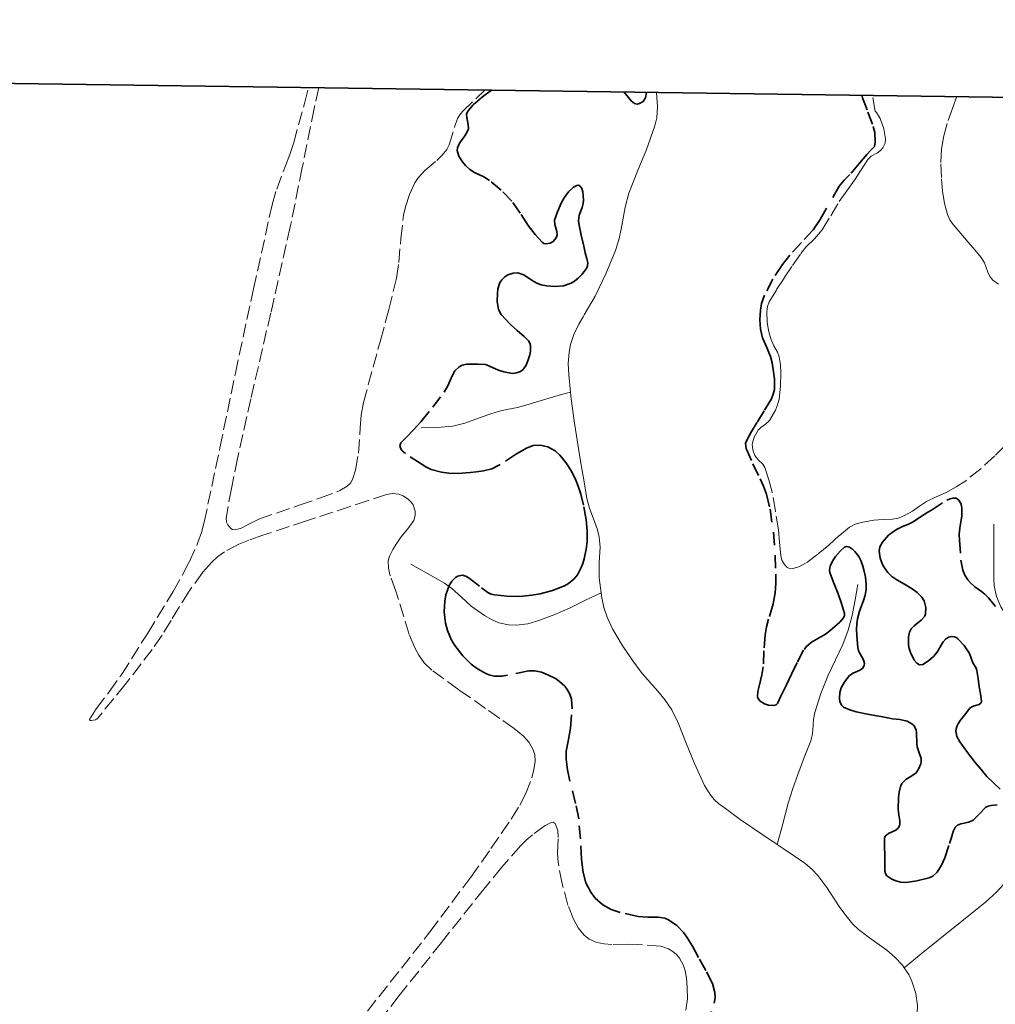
# Model space of a CAD drawing. Header units: metres. Extents: x 397317 to 400830, y 4588008 to 4590370.
# Tile 74 of 89: x 399092 to 399465, y 4589994 to 4590370. Entities that reach past the tile are written whole.
import ezdxf

# ---------------------------------------------------------------- set-up
doc = ezdxf.new("R2010")
doc.units = ezdxf.units.M
doc.header["$MEASUREMENT"] = 0
doc.linetypes.add('bt5mv20_nopinta', pattern=[10, 5, -5])
doc.linetypes.add('bt5mv20_tlin1', pattern=[7, 5.25, -1.75])
for name, color, linetype, lineweight in [('COB01_LN', 7, 'Continuous', 15), ('FLU01_LN', 7, 'Continuous', 15), ('PAR01_LN', 7, 'Continuous', 15), ('VIR01_LN', 7, 'Continuous', 15)]:
    doc.layers.add(name, color=color, linetype=linetype, lineweight=lineweight)

msp = doc.modelspace()

# ---------------------------------------------------------------- linework, layer by layer
at = {"layer": 'COB01_LN', "color": 92, "linetype": 'bt5mv20_nopinta', "lineweight": 35}
for points in [[(399297.67, 4590296.66, 180.74), (399296.62, 4590293.39, 181.17), (399296.64, 4590291.74, 181.36), (399297.41, 4590289.13, 181.51), (399297.56, 4590287.85, 181.65), (399297.2, 4590286.63, 181.89), (399296.03, 4590285.26, 182.67), (399294.96, 4590284.61, 183.58), (399293.3, 4590284.35, 185.05), (399292.53, 4590284.56, 185.7), (399291.86, 4590285.04, 186.19), (399289.13, 4590288.02, 187.96), (399286.51, 4590291.36, 189.53), (399283.43, 4590296.06, 191.36), (399280.28, 4590300.65, 193.17), (399276.25, 4590304.83, 195), (399271.75, 4590308.62, 196.79), (399269.57, 4590310.01, 197.54), (399266.04, 4590311.68, 198.49), (399264.27, 4590312.76, 198.89), (399262.58, 4590314.27, 199.25), (399261.37, 4590315.71, 199.43), (399260.02, 4590317.89, 199.45), (399259.37, 4590320.06, 199.32), (399259.45, 4590321.09, 199.18), (399260.27, 4590322.88, 198.69), (399262.25, 4590325.57, 197.82), (399263.13, 4590326.91, 197.54), (399263.66, 4590328.26, 197.49), (399263.62, 4590329.92, 197.78), (399263.03, 4590332.62, 198.54), (399263.01, 4590333.92, 198.92), (399263.49, 4590335.1, 199.18), (399265.53, 4590337.51, 199.6), (399269, 4590340.57, 200.14), (399272.47, 4590343.1, 200.48)], [(399323, 4590342.39, 174.96), (399324.78, 4590340.21, 173.66), (399325.89, 4590338.93, 172.8), (399327.09, 4590337.93, 171.92), (399328.16, 4590337.69, 171.12), (399329.06, 4590337.92, 170.42), (399330.37, 4590338.79, 169.44), (399331.31, 4590340.15, 168.88), (399331.73, 4590342.11, 168.75), (399331.71, 4590342.27, 168.76)], [(399413.92, 4590341.12, 208.13), (399414.22, 4590340.18, 208.07), (399416.25, 4590334.7, 207.97), (399418.31, 4590329.23, 207.9), (399418.89, 4590326.92, 207.87), (399419.05, 4590323.27, 207.82), (399418.72, 4590321.49, 207.8), (399417.43, 4590320.15, 207.78), (399415.89, 4590318.49, 207.78), (399413.09, 4590315.24, 207.85), (399409.38, 4590310.84, 208.04), (399407.18, 4590308.76, 208.13), (399405.3, 4590306.45, 208.18), (399400.46, 4590298, 208.24), (399398.05, 4590293.72, 208.23), (399395.34, 4590289.68, 208.18), (399390.93, 4590284.88, 208.02), (399386.41, 4590280.09, 207.8), (399383.64, 4590276.5, 207.61), (399379.93, 4590270.87, 207.27), (399376.75, 4590264.75, 206.95), (399375.65, 4590261.57, 206.92), (399375.18, 4590259.11, 206.97), (399374.96, 4590255.4, 207.07), (399375.22, 4590251.79, 207.05), (399376.04, 4590248.56, 206.81), (399378.06, 4590243.78, 206.23), (399379, 4590241.38, 205.95), (399379.63, 4590238.95, 205.75), (399380.22, 4590235.51, 205.63), (399380.57, 4590232.83, 205.6), (399380.54, 4590228.85, 205.56), (399380.13, 4590226.96, 205.49), (399379.38, 4590225.18, 205.36), (399376.68, 4590220.69, 204.76), (399373.93, 4590216.26, 204.16), (399371.77, 4590212.74, 203.85), (399369.83, 4590209.16, 203.53), (399369.54, 4590208.12, 203.43), (399369.7, 4590206.23, 203.26), (399372.32, 4590200.41, 202.73), (399375.05, 4590194.71, 202.43), (399376.4, 4590191.86, 202.33), (399377.48, 4590188.88, 202.17), (399378.87, 4590183.08, 201.65), (399380.14, 4590174.31, 200.54), (399380.83, 4590165.56, 199.25), (399381.1, 4590158.35, 198.07), (399381.05, 4590154.76, 197.22), (399380.79, 4590151.21, 196), (399380.02, 4590146.97, 194.02), (399378.29, 4590141.08, 190.71), (399377.5, 4590138.16, 189.06), (399376.96, 4590135.13, 187.49), (399376.55, 4590129.01, 184.64), (399376.27, 4590122.86, 181.8), (399375.79, 4590119.88, 180.19), (399374.66, 4590115.59, 177.48), (399374.24, 4590113.49, 176.15), (399374.12, 4590111.41, 174.93), (399374.42, 4590110.58, 174.52), (399375.06, 4590109.87, 174.22), (399376.74, 4590108.81, 173.83), (399378.23, 4590108.28, 173.63), (399380.34, 4590108.11, 173.5), (399381.16, 4590108.39, 173.5), (399381.7, 4590108.97, 173.53), (399383.05, 4590111.69, 174.06), (399385, 4590115.85, 175.46), (399386, 4590117.96, 176.07), (399387.02, 4590120.06, 176.39), (399389.35, 4590124.83, 176.31), (399391.86, 4590129.54, 176.28), (399392.75, 4590130.74, 176.4), (399394.75, 4590132.39, 176.66), (399398.29, 4590134.36, 177.17), (399400.06, 4590135.42, 177.46), (399401.68, 4590136.71, 177.77), (399405.52, 4590140.01, 178.51), (399406.95, 4590141.66, 179.16), (399407.3, 4590142.48, 179.64), (399407.32, 4590143.29, 180.24), (399406.2, 4590147.04, 183.64), (399404.83, 4590150.78, 187.25), (399403.25, 4590154.88, 191.51), (399401.73, 4590158.96, 195.67), (399401.6, 4590159.77, 196.3), (399401.86, 4590161.39, 197.12), (399402.88, 4590163.53, 197.72), (399403.89, 4590165, 198.09), (399405.81, 4590167.14, 198.49), (399407.25, 4590168.58, 198.49), (399408.25, 4590168.91, 198.49), (399409.26, 4590168.65, 198.49), (399410.33, 4590167.86, 198.23)], [(399272.63, 4590198.52, 184.85), (399269.38, 4590197.68, 187.2), (399266.82, 4590197.38, 188.72), (399264.38, 4590197.09, 189.75), (399259.77, 4590196.77, 191.04), (399256.17, 4590196.85, 191.66), (399253.44, 4590197.19, 192.01), (399249.42, 4590198.31, 192.41), (399247.47, 4590199.21, 192.59), (399245.59, 4590200.36, 192.79), (399239.61, 4590204.33, 193.02), (399238.44, 4590205.38, 192.96), (399237.81, 4590206.15, 192.88), (399237.43, 4590207.29, 192.69), (399237.89, 4590208.37, 192.43), (399239.78, 4590210.39, 191.34), (399242.67, 4590213.37, 188.85), (399244.13, 4590214.91, 187.82), (399245.57, 4590216.51, 187.31), (399250.03, 4590221.99, 186.9), (399254.48, 4590227.77, 186.48), (399255.86, 4590230.19, 186.27), (399257.44, 4590234.07, 185.96), (399258.53, 4590235.89, 185.8), (399260.15, 4590237.49, 185.65), (399261.31, 4590238.12, 185.58), (399263.11, 4590238.47, 185.48), (399264.94, 4590238.47, 185.32), (399267.55, 4590238.42, 184.98), (399270.16, 4590238.38, 184.65), (399270.9, 4590238.03, 184.04), (399275.22, 4590236.23, 180.42), (399277.24, 4590235.53, 178.93), (399280.47, 4590234.96, 176.73), (399282.07, 4590235.09, 175.64), (399283.6, 4590235.62, 174.56), (399284.59, 4590236.4, 173.8), (399285.69, 4590238.13, 172.88), (399286.51, 4590240.17, 172.25), (399287.09, 4590241.98, 172.03), (399287.38, 4590243.45, 172.06), (399287.39, 4590245.58, 172.32), (399287.1, 4590246.52, 172.51), (399286.58, 4590247.34, 172.7), (399284.91, 4590249.03, 173.56), (399282.3, 4590251.29, 175.41), (399281, 4590252.42, 176.09), (399279.72, 4590253.64, 176.29), (399277.92, 4590255.48, 175.83), (399276.17, 4590257.46, 175.01), (399275.15, 4590259.3, 174.28), (399274.64, 4590262.39, 173.12), (399274.76, 4590265.42, 171.86), (399274.93, 4590267.17, 170.76), (399275.67, 4590269.58, 168.73), (399276.43, 4590270.71, 167.87), (399277.58, 4590271.8, 167.32), (399278.79, 4590272.58, 167.05), (399280.71, 4590273.25, 166.7), (399282.58, 4590273.32, 166.39), (399284.8, 4590272.55, 165.99), (399288.09, 4590270.41, 165.39), (399289.76, 4590269.4, 165.12), (399291.48, 4590268.76, 164.87), (399293.53, 4590268.38, 164.72), (399296.78, 4590268.11, 164.79), (399299.99, 4590268.41, 165.02), (399302.89, 4590269.34, 165.44), (399304.25, 4590270.13, 165.71), (399305.58, 4590271.23, 165.92), (399307.02, 4590272.68, 165.87), (399308.76, 4590274.92, 165.37), (399309.21, 4590276.03, 165.22), (399309.24, 4590277.11, 165.3), (399308.89, 4590278.68, 166.09), (399308.31, 4590280.98, 168.12), (399308.01, 4590282.18, 169.1), (399307.71, 4590283.45, 169.79), (399306.74, 4590287.75, 171.11), (399305.79, 4590292.22, 172.02), (399305.7, 4590293.34, 172.1), (399306.04, 4590295.3, 171.95), (399307.07, 4590298.27, 171.64), (399307.51, 4590299.76, 171.75), (399307.69, 4590301.24, 172.22), (399307.39, 4590304.19, 173.66), (399306.96, 4590305.46, 174.39), (399306.32, 4590306.42, 175.13), (399305.71, 4590306.75, 175.65), (399305.08, 4590306.72, 176.11), (399303.84, 4590306.08, 176.92), (399301.9, 4590304.21, 178.13), (399300.26, 4590301.96, 179.3), (399299.08, 4590299.86, 180.14), (399297.67, 4590296.66, 180.74)], [(399351.51, 4590011.98, 186.82), (399349.2, 4590016.25, 186.84), (399347.41, 4590019.28, 186.86), (399345.92, 4590021.38, 186.87), (399343.31, 4590024.16, 186.88), (399340.04, 4590026.38, 186.89), (399338.64, 4590026.94, 186.89), (399336.13, 4590027.36, 186.89), (399332.26, 4590027.33, 186.9), (399328.46, 4590027.62, 186.9), (399321.61, 4590029.14, 186.9), (399318.26, 4590030.3, 186.9), (399314.99, 4590032.13, 186.91), (399312.1, 4590034.67, 187.01), (399310.4, 4590036.86, 187.18), (399308.56, 4590040.5, 187.51), (399307.48, 4590044.43, 187.8), (399306.84, 4590049.56, 188.1), (399306.47, 4590057.28, 188.52), (399305.81, 4590064.94, 188.94), (399304.64, 4590070.69, 189.42), (399302.47, 4590079.32, 189.9), (399301.55, 4590083.56, 189.54), (399300.98, 4590087.69, 188.49), (399301.06, 4590090.67, 187.37), (399301.9, 4590095.12, 185.61), (399302.63, 4590099.56, 183.83), (399303.34, 4590106.91, 180.9), (399302.99, 4590110.6, 179.44), (399302.39, 4590112.43, 178.71), (399301.42, 4590114.27, 177.99), (399300.47, 4590115.54, 177.58), (399298.52, 4590117.36, 177.39), (399296.88, 4590118.45, 177.57), (399294.27, 4590119.76, 178.16), (399291.61, 4590120.84, 178.88), (399289.01, 4590121.45, 179.76), (399286.71, 4590121.45, 180.81), (399278.57, 4590119.72, 185.22), (399276.55, 4590119.39, 186.2), (399273.54, 4590119.37, 187.33), (399272.05, 4590119.68, 187.7), (399270.57, 4590120.24, 187.89), (399267.13, 4590122.2, 188.02), (399264.77, 4590123.96, 187.98), (399261.51, 4590127.14, 187.69), (399258.53, 4590131.03, 187.16), (399257.27, 4590133.12, 186.84), (399255.68, 4590136.83, 186.27), (399254.94, 4590139.65, 185.83), (399254.48, 4590143.87, 185.18), (399254.68, 4590148.05, 184.57), (399255.08, 4590150.45, 184.29), (399256.35, 4590153.98, 183.92), (399257.38, 4590155.58, 183.68), (399258.75, 4590157, 183.36), (399259.62, 4590157.58, 183.14), (399261.28, 4590157.91, 182.72), (399262.74, 4590157.54, 182.34), (399264.03, 4590156.83, 181.99), (399268.69, 4590153.03, 180.75), (399271.1, 4590151.3, 180.11), (399272.33, 4590150.71, 179.8), (399273.58, 4590150.4, 179.49), (399278.48, 4590149.88, 178.29), (399283.37, 4590149.81, 177.06), (399287.86, 4590150.24, 175.59), (399291.12, 4590150.78, 174.19), (399295.85, 4590152.03, 171.81), (399300.38, 4590153.9, 169.38), (399301.88, 4590154.75, 168.37), (399304.02, 4590156.5, 166.08), (399305.28, 4590158.05, 164.22), (399306.75, 4590160.82, 161.74), (399307.34, 4590162.42, 160.86), (399307.87, 4590164.18, 160.34), (399308.66, 4590167.83, 160), (399308.99, 4590170.63, 160.01), (399309.09, 4590174.87, 160.25), (399308.69, 4590179.03, 160.54), (399307.65, 4590184.66, 160.48), (399306.62, 4590188.81, 160.27), (399305.61, 4590191.89, 160.25), (399304.7, 4590194.18, 160.42), (399303.01, 4590197.58, 161.12), (399300.9, 4590200.95, 162.54), (399298.57, 4590203.78, 164.42), (399296.76, 4590205.37, 165.93), (399293.96, 4590206.95, 168.26), (399291.08, 4590207.6, 170.58), (399288.45, 4590207.35, 172.65), (399286.14, 4590206.53, 174.47), (399282.06, 4590204.2, 177.68), (399275.82, 4590200.11, 182.48), (399272.63, 4590198.52, 184.85)], [(399466.74, 4590076.23, 169.1), (399464.18, 4590078.59, 171.06), (399461.69, 4590081, 173.04), (399459.45, 4590083.68, 175.26), (399457.21, 4590086.43, 177.42), (399454.26, 4590090.22, 179.68), (399451.31, 4590094.34, 181.78), (399450.26, 4590096.37, 182.84), (399449.85, 4590098.5, 183.93), (399450.06, 4590099.82, 184.57), (399450.33, 4590100.46, 184.63), (399450.66, 4590101.11, 184.32), (399451.49, 4590102.39, 183.29), (399452.13, 4590103.25, 182.86), (399453.59, 4590105.12, 182.9), (399455.09, 4590106.99, 182.86), (399455.89, 4590107.62, 182.46), (399456.87, 4590107.98, 181.82), (399458.79, 4590108.51, 180.35), (399459.54, 4590109.17, 179.68), (399459.6, 4590109.82, 179.56), (399459.21, 4590112.56, 179.56), (399458.8, 4590115.3, 179.56), (399458.36, 4590118.43, 179.56), (399457.9, 4590121.56, 179.56), (399457.65, 4590122.36, 179.73), (399457.25, 4590123.07, 180.12), (399456.38, 4590124.48, 180.74), (399455.71, 4590126.21, 180.82), (399454.99, 4590127.96, 180.87), (399453.01, 4590131.01, 180.79), (399450.62, 4590133.61, 180.87), (399450.02, 4590134.08, 181.1), (399449.37, 4590134.38, 181.55), (399448.04, 4590134.5, 182.85), (399447.15, 4590134.25, 183.8), (399446.05, 4590133.58, 184.87), (399445, 4590132.47, 185.87), (399444.18, 4590131.2, 186.87), (399442.69, 4590128.5, 188.68), (399441.36, 4590126.85, 189.59), (399439.45, 4590125.17, 190.13), (399437.27, 4590123.85, 190.31), (399435.96, 4590123.7, 190.29), (399434.91, 4590124.32, 190.19), (399433.98, 4590125.49, 190.06), (399432.47, 4590128.45, 189.89), (399431.97, 4590129.89, 189.89), (399431.72, 4590131.38, 189.89), (399431.8, 4590134.34, 189.89), (399432.15, 4590136.15, 189.89), (399432.8, 4590137.43, 189.89), (399433.92, 4590138.58, 189.89), (399436.58, 4590140.74, 189.89), (399437.93, 4590142.24, 189.89), (399438.29, 4590143.19, 189.89), (399438.35, 4590145.58, 189.89), (399437.73, 4590148.13, 189.89), (399436.83, 4590149.57, 189.89), (399435.08, 4590151.3, 190.41), (399433.2, 4590152.75, 191.33), (399430.27, 4590154.48, 192.57), (399427.3, 4590156.1, 193.88), (399425.36, 4590157.46, 194.66), (399423.83, 4590158.99, 194.75), (399422.58, 4590160.74, 194.48), (399421.86, 4590161.98, 194.66), (399420.89, 4590164.43, 195.57), (399420.55, 4590167.03, 196.56), (399420.78, 4590168.67, 197.22), (399421.78, 4590170.57, 198.01), (399424.06, 4590173.22, 199.16), (399425.48, 4590174.26, 199.43), (399427.17, 4590175.36, 199.69), (399429.4, 4590176.51, 200.27), (399431.47, 4590177.25, 200.31), (399433.48, 4590178.33, 199.87), (399436.28, 4590180.14, 198.22), (399439.11, 4590181.91, 196.77), (399440.53, 4590182.79, 196.5), (399446.34, 4590186.5, 196.39), (399447.73, 4590187.09, 196.32), (399448.7, 4590187.32, 196.2), (399449.98, 4590187.25, 195.86), (399450.98, 4590186.55, 195.27), (399451.84, 4590184.98, 194.25)], [(399451.84, 4590184.98, 194.25), (399452.18, 4590183.46, 193.35), (399452.11, 4590180.53, 191.77), (399451.34, 4590175.86, 189.37), (399451.08, 4590173.54, 188.16), (399451.17, 4590171.33, 186.95), (399451.78, 4590163.64, 182.61), (399452.56, 4590159.84, 180.43), (399453.33, 4590157.96, 179.34), (399454.45, 4590156.12, 178.25), (399455.42, 4590154.93, 177.37), (399457.12, 4590153.41, 175.58), (399459.68, 4590151.65, 172.71), (399460.96, 4590150.63, 171.43), (399462.25, 4590149.29, 170.37), (399464.94, 4590146.01, 168.71)], [(399410.33, 4590167.86, 198.23), (399411.25, 4590167, 197.53), (399412.74, 4590165.05, 195.28), (399413.5, 4590163.57, 193.53), (399414.31, 4590161.36, 191.42), (399414.69, 4590159.97, 190.56), (399415.28, 4590157.16, 189.48), (399415.59, 4590154.29, 188.52), (399415.57, 4590152.49, 187.75), (399415.22, 4590150.28, 186.37), (399414.6, 4590148.22, 184.68), (399413.09, 4590144.16, 181.11), (399412.27, 4590141.23, 179.19), (399412.01, 4590139.38, 178.46), (399411.93, 4590137.16, 177.97), (399412.01, 4590134.85, 177.69), (399412.42, 4590130.23, 177.41), (399412.72, 4590129.06, 177.44), (399413.28, 4590127.9, 177.62), (399414.53, 4590125.62, 177.93), (399414.95, 4590124.17, 177.76), (399414.87, 4590123.38, 177.41), (399414.23, 4590122.32, 176.64), (399413.18, 4590121.61, 175.86), (399410.65, 4590120.54, 174.29), (399409.23, 4590119.57, 173.25), (399407.45, 4590117.38, 171.52), (399406.03, 4590114.94, 169.8), (399405.52, 4590113.16, 169.1), (399405.38, 4590111, 168.89), (399405.56, 4590109.6, 168.99), (399406.25, 4590108.1, 169.42), (399406.91, 4590107.56, 169.8), (399409.34, 4590106.52, 171.15), (399411.8, 4590105.77, 172.51), (399416.79, 4590104.72, 175.27), (399421.24, 4590103.93, 177.73), (399425.69, 4590103.13, 180.2), (399428.44, 4590102.76, 181.72), (399431.2, 4590102.15, 183.16), (399433.02, 4590101.22, 183.99), (399433.64, 4590100.7, 184.17), (399434.1, 4590100.12, 184.15), (399434.63, 4590098.79, 183.61), (399434.78, 4590097.81, 182.99), (399434.88, 4590093.57, 180.19), (399435.11, 4590092.37, 179.76), (399435.89, 4590090.13, 179.48), (399436.59, 4590087.89, 179.09), (399436.65, 4590086.86, 178.73), (399436.45, 4590085.85, 178.31), (399435.63, 4590083.89, 177.35), (399434.66, 4590082.51, 176.32), (399433.42, 4590081.53, 175.08), (399430.73, 4590079.93, 172.5), (399429.27, 4590078.44, 171.16), (399428.72, 4590077.2, 170.68), (399428.24, 4590075.07, 170.27), (399427.97, 4590072.92, 170.01), (399427.8, 4590068.62, 169.49), (399428.04, 4590066.39, 169.27), (399428.43, 4590064.17, 168.94), (399428.48, 4590062.7, 168.34), (399427.97, 4590061.43, 167.45), (399426.88, 4590060.55, 166.52), (399424.14, 4590059.31, 164.61), (399422.83, 4590058.34, 163.33), (399422.59, 4590057.55, 162.61), (399422.65, 4590054.32, 160.2), (399422.71, 4590050.86, 157.79), (399422.71, 4590048.67, 156.53), (399422.7, 4590046.4, 155.69), (399422.72, 4590044.95, 155.47), (399422.95, 4590043.97, 155.69), (399423.53, 4590043.13, 156.28), (399425.4, 4590041.81, 157.82), (399426.9, 4590041.2, 158.47), (399428.88, 4590040.75, 158.84), (399430.91, 4590040.64, 159.18), (399434.93, 4590041.17, 159.63), (399439.62, 4590042.32, 159.5), (399441.05, 4590043.03, 159.47), (399442.68, 4590044.5, 159.63), (399444.4, 4590047.23, 160.26), (399445.57, 4590049.98, 161.1), (399447.44, 4590055.47, 163.08), (399448.17, 4590057.77, 164.26), (399448.87, 4590060.06, 165.46), (399449.54, 4590061.57, 165.77), (399450.45, 4590062.51, 165.77), (399451.75, 4590063.03, 165.77), (399454.78, 4590063.64, 165.77), (399456.51, 4590064.36, 165.77), (399458.91, 4590066.83, 165.77), (399461.27, 4590069.3, 165.77)], [(399461.27, 4590069.3, 165.77), (399462.2, 4590069.73, 165.74), (399463.3, 4590069.94, 165.67), (399465.57, 4590070.27, 165.58)], [(399355, 4589986.54, 185.8), (399357.54, 4589994.57, 186.45), (399357.89, 4589996.75, 186.54), (399357.78, 4589998.65, 186.6), (399356.88, 4590001.99, 186.69), (399354.39, 4590006.98, 186.78), (399351.51, 4590011.98, 186.82)]]:
    msp.add_polyline3d(points, dxfattribs=at)
at = {"layer": 'FLU01_LN', "color": 150, "linetype": 'Continuous', "lineweight": 15}
for points in [[(399335.57, 4590342.21, 165.82), (399335.91, 4590336.65, 165.5), (399335.59, 4590332.51, 165.11), (399334.87, 4590329.46, 164.76), (399331.69, 4590320.43, 163.8), (399328.26, 4590312.09, 163.2), (399324.93, 4590303.77, 162.69), (399323.51, 4590298.34, 162.41), (399322.01, 4590290, 162.02), (399321.12, 4590285.86, 161.82), (399319.89, 4590281.83, 161.61), (399316.19, 4590273, 160.96), (399312.06, 4590264.37, 160.29), (399307.94, 4590257.25, 160.03), (399307.54, 4590256.58, 160.01), (399305.83, 4590253.67, 159.95), (399303.97, 4590249.79, 159.79), (399302.72, 4590245.96, 159.53), (399302.16, 4590243.08, 159.28), (399301.83, 4590238.74, 158.91), (399302.02, 4590234.4, 158.63), (399302.7, 4590227.83, 158.34)], [(399245.59, 4590214.13, 185.32), (399245.74, 4590214.13, 185.26), (399251.78, 4590214.29, 183.23), (399257.77, 4590214.85, 181.28), (399262.3, 4590215.9, 179.75), (399268.99, 4590218.32, 177.54), (399272.28, 4590219.52, 176.38), (399275.54, 4590220.48, 175.12), (399278.36, 4590221.11, 173.78), (399282.48, 4590221.98, 171.32), (399286.5, 4590223, 168.66), (399291.07, 4590224.45, 165.33), (399295.74, 4590225.89, 162.19), (399299.22, 4590226.86, 160.27), (399302.7, 4590227.83, 158.34)], [(399302.7, 4590227.83, 158.34), (399302.97, 4590225.17, 158.22), (399304.21, 4590215.95, 157.91), (399305.36, 4590208.7, 157.73), (399306.52, 4590201.45, 157.54), (399307.7, 4590194.31, 157.32), (399308.92, 4590187.18, 157.06), (399309.9, 4590183.43, 156.87), (399311.98, 4590177.96, 156.53), (399312.95, 4590175.21, 156.37), (399313.66, 4590172.39, 156.25), (399313.97, 4590168.56, 156.13), (399313.65, 4590162.74, 155.95), (399313.61, 4590156.93, 155.78), (399314.34, 4590151.2, 155.61)], [(399464.34, 4590177.38, 182.69), (399464.32, 4590171.84, 179.94), (399464.3, 4590166.29, 177.19), (399464.3, 4590161.45, 175.15), (399464.34, 4590156.53, 173.35), (399464.5, 4590153.81, 172.31), (399465.33, 4590149.78, 170.76), (399466.96, 4590145.84, 169.2), (399468.52, 4590143.41, 168.1), (399471.16, 4590140.21, 166.42), (399473.66, 4590136.84, 164.92), (399477.58, 4590130.26, 163.13), (399481.22, 4590123.45, 161.72), (399483.67, 4590117.36, 160.4), (399486.05, 4590111.33, 159.08), (399487.39, 4590108.49, 158.16), (399489.54, 4590104.32, 156.34), (399490.78, 4590102.3, 155.56), (399492.18, 4590100.33, 155.07), (399497.19, 4590093.86, 154.06), (399502.19, 4590087.39, 153.05)], [(399241.68, 4590162.12, 192.1), (399248.09, 4590158.5, 188.82), (399254.49, 4590154.87, 185.53), (399257.22, 4590152.97, 184.12), (399260.98, 4590149.51, 182.18), (399264.79, 4590146.08, 180.21), (399269.87, 4590142.46, 177.58), (399272.54, 4590140.94, 176.24), (399275.33, 4590139.72, 174.94), (399279, 4590138.89, 173.51), (399281.93, 4590138.78, 172.53), (399286.38, 4590139.33, 171.09), (399290.56, 4590140.55, 169.5), (399296.68, 4590142.93, 166.63), (399302.49, 4590145.48, 163.31), (399308.42, 4590148.34, 159.46), (399314.34, 4590151.2, 155.61)], [(399314.34, 4590151.2, 155.61), (399314.58, 4590149.31, 155.55), (399315.42, 4590145.55, 155.44), (399316.67, 4590141.83, 155.33), (399318.74, 4590137.37, 155.24), (399322.38, 4590131.14, 155.19), (399326.42, 4590125.15, 155.07), (399330.1, 4590120.43, 154.83), (399336.02, 4590113.68, 154.37), (399338.83, 4590110.21, 154.14), (399341.33, 4590106.52, 153.94), (399343.82, 4590101.57, 153.74), (399346.78, 4590093.75, 153.49), (399349.97, 4590086.01, 153.17), (399353.88, 4590077.68, 152.62), (399356.26, 4590073.82, 152.32), (399357.71, 4590072.11, 152.19), (399359.38, 4590070.59, 152.07), (399361.34, 4590069.16, 151.96), (399367.48, 4590064.7, 151.61), (399375.71, 4590059.09, 151.15), (399381.59, 4590055.13, 150.82)], [(399412.44, 4590154.37, 185.14), (399411.34, 4590148.44, 181.97), (399410.23, 4590142.5, 178.79), (399408.73, 4590136.92, 175.65), (399406.62, 4590131.44, 172.5), (399403.87, 4590125.65, 169.72), (399401.04, 4590119.74, 167.49), (399398.32, 4590112.7, 165.55), (399395.98, 4590105.48, 163.57), (399395.46, 4590102.78, 162.54), (399395.19, 4590098.71, 160.81), (399394.96, 4590096.68, 159.97), (399394.47, 4590094.66, 159.21), (399391.96, 4590088.26, 157.05), (399389.43, 4590081.87, 155.12), (399387.57, 4590076.42, 153.65), (399385.85, 4590070.83, 152.61), (399383.72, 4590062.98, 151.72), (399381.59, 4590055.13, 150.82)], [(399502.19, 4590087.39, 153.05), (399500.86, 4590085.58, 152.97), (399494.46, 4590078.5, 152.57), (399491.29, 4590074.94, 152.38), (399488.38, 4590071.2, 152.22), (399485.16, 4590066.05, 152.05), (399480.83, 4590057.97, 151.81), (399478.58, 4590053.98, 151.69), (399476.07, 4590050.14, 151.55), (399469.14, 4590041.11, 151.12), (399465.32, 4590036.93, 150.89), (399461.14, 4590033.13, 150.68), (399452.12, 4590025.86, 150.41), (399443.1, 4590018.59, 150.08), (399436.59, 4590013.31, 149.71), (399430.08, 4590008.02, 149.33)], [(399381.59, 4590055.13, 150.82), (399383.95, 4590053.54, 150.69), (399392.14, 4590047.93, 150.23), (399394.96, 4590045.58, 150.11), (399397.16, 4590043.24, 150.07), (399400.59, 4590038.71, 150.1), (399405.32, 4590031.47, 150.23), (399407.78, 4590027.97, 150.26), (399410.46, 4590024.73, 150.22), (399412.63, 4590022.64, 150.15), (399416.83, 4590019.41, 150), (399423.43, 4590014.77, 149.73), (399426.58, 4590012.12, 149.57), (399429.44, 4590008.99, 149.39), (399430.08, 4590008.02, 149.33)], [(399430.08, 4590008.02, 149.33), (399431.82, 4590005.41, 149.15), (399433.18, 4590002.59, 148.93), (399434.55, 4589998.2, 148.6), (399435.16, 4589993.66, 148.38), (399434.93, 4589987.67, 148.23), (399433.65, 4589978.67, 148.09), (399433.21, 4589974.18, 148.04), (399433.3, 4589969.69, 147.99), (399433.87, 4589964.1, 147.96)]]:
    msp.add_polyline3d(points, dxfattribs=at)
at = {"layer": 'PAR01_LN', "color": 3, "linetype": 'bt5mv20_tlin1', "lineweight": 15}
for points in [[(399216.35, 4589980.59, 196.64), (399238.16, 4590007.94, 196.35), (399248.94, 4590021.72, 196.27), (399264.59, 4590042.66, 196.17), (399272.3, 4590053.52, 196.13), (399280.03, 4590064.82, 196.12), (399283.32, 4590070.17, 196.12), (399285.45, 4590074.31, 196.12), (399287.9, 4590080.61, 196.12), (399288.72, 4590083.75, 196.12), (399289.23, 4590086.86, 196.12), (399289.08, 4590089.36, 196.12), (399288.47, 4590091.27, 196.12), (399286.91, 4590094.02, 196.12), (399284.76, 4590096.39, 196.12), (399281.14, 4590099.34, 196.09), (399275.7, 4590103.23, 196), (399270.25, 4590107.02, 195.98), (399259.97, 4590114.2, 196.39), (399249.77, 4590121.65, 196.93), (399246.8, 4590124.51, 197.05), (399244.7, 4590127.38, 197.16), (399243.18, 4590130.11, 197.25), (399241.05, 4590135.3, 197.41), (399235.98, 4590151.85, 197.74), (399233.84, 4590157.66, 197.78), (399233.14, 4590160.57, 197.79), (399233.05, 4590163.43, 197.8), (399233.49, 4590165.18, 197.8), (399234.79, 4590167.72, 197.8), (399236.32, 4590170.19, 197.8), (399237.88, 4590172.44, 197.88), (399240.53, 4590175.6, 198.12), (399242.81, 4590178.79, 198.31), (399243.39, 4590180.69, 198.35), (399243.36, 4590182.29, 198.37), (399242.57, 4590184.7, 198.4), (399241.82, 4590185.82, 198.4), (399240.83, 4590186.81, 198.41), (399238.73, 4590188.2, 198.41), (399237.13, 4590188.82, 198.42), (399234.73, 4590189.13, 198.41), (399232.37, 4590188.72, 198.41), (399225.45, 4590186.43, 198.3), (399218.54, 4590184.14, 198.24), (399201.83, 4590178.63, 198.78), (399185.12, 4590173.12, 199.44), (399179.88, 4590171.32, 199.57), (399176.01, 4590169.77, 199.65), (399170.51, 4590166.85, 199.78), (399167.98, 4590165.02, 199.86), (399165.65, 4590162.88, 199.94), (399162.23, 4590159.02, 200.09), (399157.01, 4590151.86, 200.41), (399150.11, 4590140.66, 200.93), (399146.66, 4590135.06, 201.19), (399142.94, 4590129.6, 201.43), (399132.65, 4590116.2, 201.76), (399121.99, 4590103.25, 202.09), (399121.2, 4590102.75, 202.17), (399119.63, 4590102.39, 202.37), (399119.1, 4590102.47, 202.46), (399119.03, 4590102.78, 202.5), (399121.56, 4590106.93, 202.62), (399126.46, 4590113.4, 202.76), (399131.26, 4590120.07, 202.86), (399141.2, 4590135.78, 203.03), (399150.9, 4590151.71, 203.23), (399154.51, 4590158.05, 203.39), (399157.07, 4590162.89, 203.57), (399160.39, 4590170.35, 203.84), (399161.72, 4590174.19, 203.94), (399162.76, 4590178.12, 204), (399168.78, 4590206.57, 204.07), (399174.69, 4590235.02, 204.02), (399181.58, 4590267.17, 203.79), (399188.7, 4590299.28, 203.61), (399190.47, 4590305.31, 203.93), (399193.84, 4590314.11, 205.04), (399195.51, 4590318.52, 205.57), (399196.95, 4590323.02, 205.9), (399201.06, 4590337.97, 206.21), (399202.63, 4590344.07, 206.36)], [(399206.52, 4590344.02, 203.99), (399204.76, 4590336.06, 203.61), (399200.24, 4590313.48, 202.93), (399195.66, 4590290.92, 202.53), (399188.21, 4590258.07, 202.18), (399180.58, 4590225.26, 201.85), (399175.47, 4590202.48, 201.6), (399173.15, 4590191.06, 201.5), (399171.13, 4590179.65, 201.46), (399171.27, 4590178.19, 201.46), (399171.76, 4590177.07, 201.46), (399172.9, 4590175.71, 201.46), (399173.57, 4590175.31, 201.46), (399174.27, 4590175.18, 201.46), (399176.6, 4590175.7, 201.46), (399180.13, 4590177.53, 201.46), (399183.7, 4590179.34, 201.46), (399199.1, 4590184.61, 201.36), (399206.84, 4590187.27, 201.29), (399214.52, 4590190.21, 201.26), (399217.43, 4590191.83, 201.41), (399218.61, 4590192.98, 201.51), (399219.44, 4590194.39, 201.55), (399220.61, 4590198, 201.53), (399221.72, 4590204.44, 201.5), (399222.34, 4590214.18, 201.45), (399222.76, 4590219.02, 201.42), (399223.6, 4590223.78, 201.4), (399230.06, 4590247.48, 201.29), (399233.33, 4590259.33, 201.24), (399236.18, 4590271.26, 201.2), (399237.11, 4590277.23, 201.21), (399237.86, 4590286.31, 201.29), (399238.91, 4590295.37, 201.38), (399239.61, 4590298.56, 201.41), (399241.14, 4590303.21, 201.47), (399243.23, 4590307.7, 201.54), (399244.44, 4590309.57, 201.6), (399247.09, 4590312.41, 201.81), (399251.57, 4590316.24, 202.22), (399253.66, 4590318.23, 202.39), (399255.43, 4590320.45, 202.5), (399256.33, 4590322.15, 202.54), (399258.34, 4590328.92, 202.64), (399259.52, 4590332.18, 202.65), (399260.36, 4590333.64, 202.64), (399261.46, 4590334.92, 202.63), (399270.08, 4590343.13, 202.5)], [(399380.38, 4590245.52, 207.27), (399379.18, 4590248.13, 207.29), (399378.33, 4590251.33, 207.46), (399377.81, 4590254.55, 207.62), (399377.61, 4590258.47, 207.74), (399377.87, 4590260.42, 207.8), (399378.58, 4590262.27, 207.87), (399381.38, 4590266.93, 208.08), (399384.33, 4590271.37, 208.29), (399387.47, 4590276.09, 208.52), (399390.68, 4590280.76, 208.75), (399392.6, 4590283.08, 208.81), (399395.82, 4590286.3, 208.78), (399398.8, 4590289.71, 208.77), (399402.07, 4590295.14, 208.85), (399405.32, 4590300.59, 208.94), (399408.24, 4590304.65, 209.08), (399411.18, 4590308.7, 209.18), (399413.74, 4590312.64, 208.94), (399416.26, 4590316.59, 208.6), (399417.51, 4590317.81, 208.51), (399419.86, 4590319.17, 208.39), (399421.01, 4590319.97, 208.34), (399421.99, 4590321.07, 208.3), (399422.83, 4590322.78, 208.28), (399423.03, 4590324.5, 208.3), (399422.3, 4590328.36, 208.39), (399420.91, 4590332.21, 208.48), (399419.47, 4590334.48, 208.48), (399419.07, 4590335.09, 208.47), (399418.02, 4590341.06, 208.88)], [(399450.17, 4590340.61, 204.84), (399448.68, 4590336.39, 204.91), (399446.51, 4590330.34, 205.31), (399445.2, 4590325.58, 205.63), (399444.36, 4590320.71, 205.94), (399444.12, 4590314.98, 206.3), (399444.37, 4590309.24, 206.66), (399444.79, 4590304.48, 207.08), (399445.56, 4590299.75, 207.49), (399446.69, 4590295.55, 207.59), (399447.58, 4590293.58, 207.54), (399448.78, 4590291.8, 207.45), (399451.69, 4590288.38, 207.18), (399454.6, 4590284.99, 206.8), (399457.08, 4590282.11, 206.32), (399459.55, 4590279.24, 205.89), (399460.78, 4590277.15, 205.73), (399462.04, 4590273.59, 205.49), (399462.82, 4590271.93, 205.37), (399463.97, 4590270.53, 205.26), (399466.1, 4590269, 205.1)], [(399468.72, 4590207.35, 198.31), (399464.74, 4590203.42, 198.1), (399459.33, 4590198.56, 197.9), (399453.64, 4590193.98, 197.71), (399449.96, 4590191.61, 197.58), (399446.13, 4590189.52, 197.45), (399442.37, 4590187.8, 197.63), (399438.64, 4590186.05, 198.2), (399435.96, 4590184.26, 198.77), (399433.33, 4590182.4, 199.38), (399430.7, 4590180.89, 200.02), (399427.89, 4590179.73, 200.62), (399425.58, 4590179.29, 200.93), (399422.03, 4590179.14, 201.13), (399418.49, 4590178.87, 201.18), (399413.74, 4590178.07, 201.2), (399411.44, 4590177.41, 201.19), (399409.28, 4590176.3, 201.16), (399405.21, 4590172.91, 201.06), (399401.39, 4590169.38, 200.95), (399397.16, 4590165.94, 200.79), (399392.7, 4590162.59, 200.65), (399390.09, 4590161.18, 200.63), (399387.38, 4590160.37, 200.64), (399386.35, 4590160.43, 200.64), (399385.33, 4590161.01, 200.65), (399384.35, 4590162.03, 200.69), (399383.41, 4590163.65, 200.8), (399382.96, 4590165.42, 200.9), (399382.53, 4590170.32, 200.95), (399382.09, 4590175.2, 201.02), (399380.96, 4590182.39, 201.58), (399379.68, 4590189.55, 202.38), (399378.47, 4590194.35, 203.15), (399376.83, 4590199.01, 203.77), (399376.06, 4590200.24, 203.84), (399374.45, 4590201.82, 203.93), (399373.02, 4590203.59, 204), (399372.24, 4590205.74, 204.06), (399372.11, 4590207.92, 204.13), (399372.84, 4590210.65, 204.42), (399374.3, 4590213.26, 204.75), (399375.32, 4590214.32, 204.86), (399377.09, 4590215.55, 205.03), (399378.64, 4590217.01, 205.2), (399380.91, 4590220.89, 205.55), (399381.74, 4590222.94, 205.72), (399382.31, 4590225.09, 205.89), (399382.92, 4590230.12, 206.24), (399383.02, 4590235.15, 206.58), (399382.88, 4590238.18, 206.92), (399382.39, 4590241.2, 207.25), (399381.74, 4590242.99, 207.3), (399380.38, 4590245.52, 207.27)], [(399344.24, 4590011.76, 189.81), (399343.13, 4590013.05, 189.82), (399341.77, 4590014.24, 189.84), (399340.09, 4590015.29, 189.87), (399337.13, 4590016.33, 189.94), (399328.13, 4590016.91, 190.22), (399324.27, 4590017.08, 190.38), (399318.46, 4590016.96, 190.69), (399315.56, 4590017.13, 190.84), (399312.68, 4590017.69, 190.96), (399309.79, 4590019.02, 191.01), (399307.92, 4590020.51, 190.98), (399305.56, 4590023.32, 190.93), (399303.75, 4590026.57, 190.96), (399301.66, 4590031.94, 191.31), (399299.54, 4590040.07, 192.14), (399297.9, 4590048.25, 192.63), (399297.67, 4590051.97, 192.65), (399298.01, 4590057.71, 192.67), (399297.77, 4590060.49, 192.68), (399296.82, 4590063.13, 192.7), (399296.1, 4590063.61, 192.71), (399295.34, 4590063.54, 192.71), (399293.03, 4590062.34, 192.73), (399288.1, 4590058.73, 192.73), (399285.74, 4590056.79, 192.73), (399283.59, 4590054.62, 192.75), (399276.48, 4590046.42, 192.92), (399269.57, 4590038.08, 193.1), (399253.4, 4590017.75, 193.44), (399237.26, 4589997.4, 193.78), (399221.52, 4589977.45, 194.34)], [(399346.75, 4589991.86, 189.5), (399347.3, 4589996.19, 189.69), (399347.26, 4590000.47, 189.82), (399346.93, 4590004.14, 189.84), (399346.42, 4590006.91, 189.83), (399345.78, 4590008.93, 189.82), (399344.24, 4590011.76, 189.81)]]:
    msp.add_polyline3d(points, dxfattribs=at)
at = {"layer": 'VIR01_LN', "color": 7, "linetype": 'Continuous', "lineweight": 35, "flags": 128}
msp.add_lwpolyline([(397350.28, 4590369.96), (400830.34, 4590321.33), (400798.6, 4588008.28), (397317.41, 4588056.91)], close=True, dxfattribs=at)

doc.saveas('drawing.dxf')
